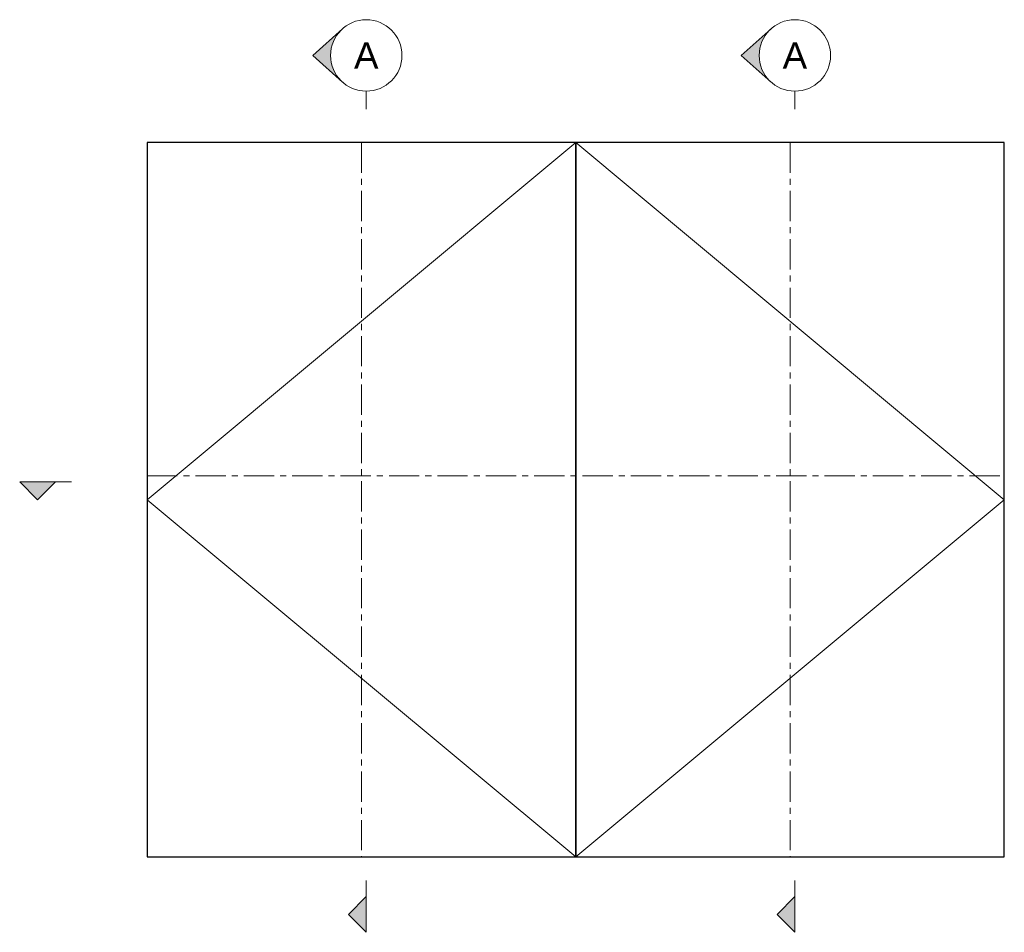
# Model space of a CAD drawing. Header units: millimetres. Extents: x 80 to 17288, y -2623 to 7492.
# Tile 45 of 125: x 2946 to 3360, y 7016 to 7399. Entities that reach past the tile are written whole.
import ezdxf

# ---------------------------------------------------------------- set-up
doc = ezdxf.new("R2010")
doc.units = ezdxf.units.MM
doc.linetypes.add('CENTERX2', pattern=[20.32, 12.7, -2.54, 2.54, -2.54])
doc.layers.add('UNO-Dark Grey', color=7, linetype='Continuous', lineweight=13, true_color=0x44474e)
doc.styles.add('UNO Text', font='arial.ttf')

msp = doc.modelspace()

# ---------------------------------------------------------------- hatches: boundary and pattern name
at = {"layer": 'UNO-Dark Grey'}
h = msp.add_hatch(color=256, dxfattribs=at)
h.dxf.hatch_style = 1
h.paths.add_polyline_path([(3082.05, 7373.18, -0.213422), (3077.05, 7384.36, -0.213422), (3082.05, 7395.55), (3069.55, 7384.36)])
h = msp.add_hatch(color=256, dxfattribs=at)
h.dxf.hatch_style = 1
h.paths.add_polyline_path([(3262.05, 7373.18, -0.213422), (3257.05, 7384.36, -0.213422), (3262.05, 7395.55), (3249.55, 7384.36)])
h = msp.add_hatch(color=256, dxfattribs=at)
h.dxf.hatch_style = 1
h.paths.add_polyline_path([(2946.5, 7205.32), (2954, 7197.82), (2961.5, 7205.32)])
h = msp.add_hatch(color=256, dxfattribs=at)
h.dxf.hatch_style = 1
h.paths.add_polyline_path([(3092.04, 7031.17), (3084.54, 7023.67), (3092.04, 7016.17)])
h = msp.add_hatch(color=256, dxfattribs=at)
h.dxf.hatch_style = 1
h.paths.add_polyline_path([(3272.04, 7031.17), (3264.54, 7023.67), (3272.04, 7016.17)])

# ---------------------------------------------------------------- linework, layer by layer
for points in [[(3000, 7047.8), (3180, 7047.8), (3180, 7347.8), (3000, 7347.8)], [(3180, 7047.8), (3360, 7047.8), (3360, 7347.8), (3180, 7347.8)]]:
    msp.add_lwpolyline(points, close=True)
for p, q in [((3069.55, 7384.36), (3082.05, 7395.55)), ((3249.55, 7384.36), (3262.05, 7395.55)), ((3069.55, 7384.36), (3082.05, 7373.18)), ((3249.55, 7384.36), (3262.05, 7373.18)), ((3092.05, 7369.36), (3092.05, 7361.86)), ((3272.05, 7369.36), (3272.05, 7361.86)), ((2946.5, 7205.32), (2954, 7197.82)), ((2968.26, 7205.32), (2946.5, 7205.32)), ((2961.5, 7205.32), (2954, 7197.82)), ((3092.04, 7037.93), (3092.04, 7016.17)), ((3272.04, 7037.93), (3272.04, 7016.17)), ((3092.04, 7031.17), (3084.54, 7023.67)), ((3272.04, 7031.17), (3264.54, 7023.67)), ((3092.04, 7016.17), (3084.54, 7023.67)), ((3272.04, 7016.17), (3264.54, 7023.67))]:
    msp.add_line(p, q, dxfattribs=at)
for points in [[(3180, 7347.8), (3000, 7197.8), (3180, 7047.8)], [(3180, 7047.8), (3360, 7197.8), (3180, 7347.8)]]:
    msp.add_lwpolyline(points, dxfattribs=at)
at = {"layer": 'UNO-Dark Grey', "linetype": 'CENTERX2'}
for points in [[(3090, 7347.8), (3090, 7047.8)], [(3270, 7347.8), (3270, 7047.8)], [(3000, 7207.8), (3360, 7207.8)]]:
    msp.add_lwpolyline(points, dxfattribs=at)
at = {"layer": 'UNO-Dark Grey'}
for centre in [(3092.05, 7384.36), (3272.05, 7384.36)]:
    msp.add_circle(centre, 15, dxfattribs=at)

# ---------------------------------------------------------------- texts
at = {"layer": 'UNO-Dark Grey', "char_height": 11, "attachment_point": 5, "style": 'UNO Text'}
for insert in [(3092.05, 7384.36), (3272.05, 7384.36)]:
    msp.add_mtext_dynamic_manual_height_columns('A', width=8.0833, gutter_width=12.5, heights=[0], dxfattribs=dict(at, insert=insert))

doc.saveas('drawing.dxf')
